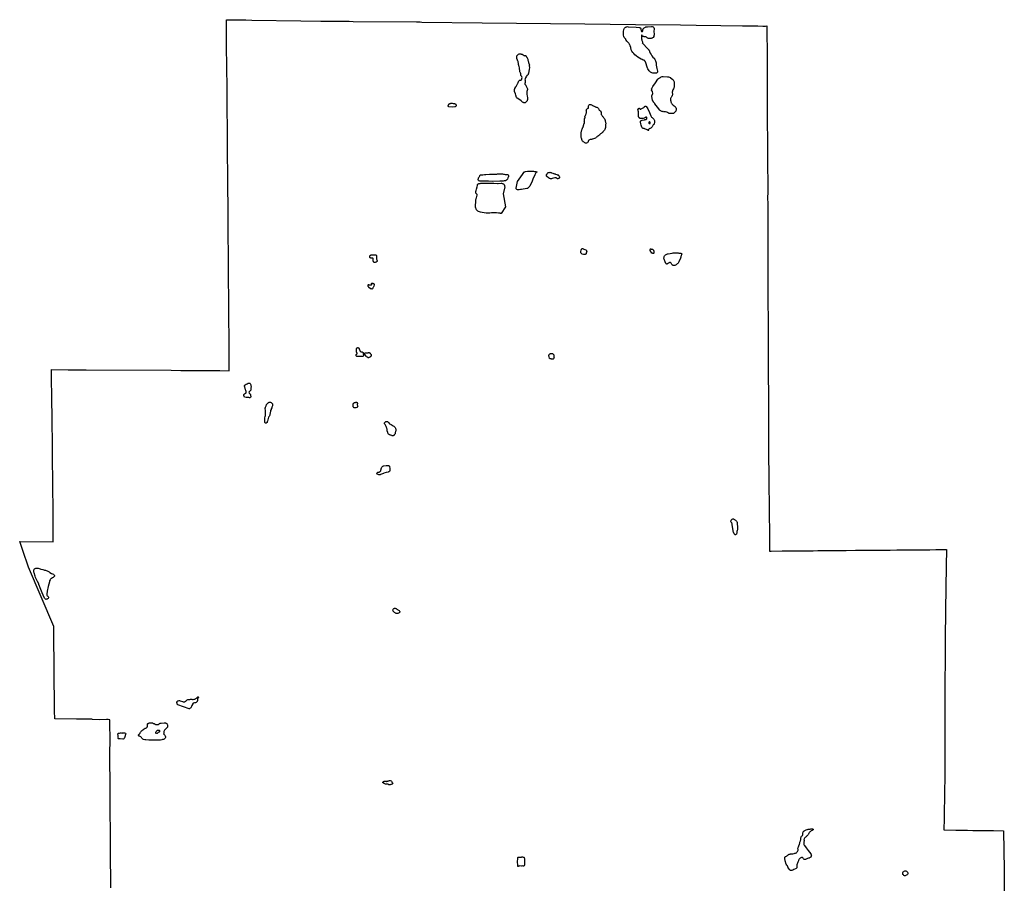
# Model space of a CAD drawing. Header units: feet. Extents: x 2234729 to 2255890, y 588345 to 614924.
# Tile 88 of 88: x 2234729 to 2249678, y 601808 to 614924. Entities that reach past the tile are written whole.
import ezdxf

# ---------------------------------------------------------------- set-up
doc = ezdxf.new("R2010")
doc.units = ezdxf.units.FT
doc.header["$MEASUREMENT"] = 0
doc.layers.add('MacedoniaMunicipalBoundar', color=7, linetype='Continuous')
doc.layers.add('Waterbodies', color=7, linetype='Continuous')

msp = doc.modelspace()

# ---------------------------------------------------------------- linework, layer by layer
at = {"layer": 'MacedoniaMunicipalBoundar'}
msp.add_lwpolyline([(2236114, 601739), (2236107, 602312), (2236102, 603173), (2236101, 603252), (2236101, 603342), (2236099, 603665), (2236098, 603809), (2236100, 603957), (2236100, 604048), (2236098, 604180), (2236097, 604268), (2236097, 604284), (2236097, 604293), (2236072, 604294), (2236059, 604294), (2236046, 604294), (2235936, 604293), (2235830, 604295), (2235828, 604301), (2235779, 604301), (2235694, 604302), (2235658, 604302), (2235613, 604302), (2235592, 604302), (2235260, 604305), (2235259, 604430), (2235252, 605060), (2235251, 605153), (2235251, 605153), (2235250, 605211), (2235250, 605244), (2235250, 605273), (2235250, 605277), (2235249, 605375), (2235248, 605412), (2235245, 605708), (2235053, 606160), (2234862, 606608), (2234775, 606865), (2234729, 606997), (2235238, 606996), (2235235, 607447), (2235228, 608293), (2235228, 608320), (2235226, 608498), (2235225, 608596), (2235223, 608716), (2235223, 608736), (2235221, 608902), (2235221, 608959), (2235219, 609085), (2235217, 609185), (2235215, 609285), (2235213, 609385), (2235211, 609485), (2235209, 609602), (2235210, 609613), (2235463, 609609), (2235737, 609609), (2237027, 609600), (2237177, 609599), (2237248, 609598), (2237500, 609597), (2237664, 609595), (2237765, 609594), (2237911, 609592), (2237911, 609630), (2237910, 609760), (2237909, 609899), (2237908, 610028), (2237908, 610089), (2237907, 610149), (2237907, 610207), (2237906, 610272), (2237906, 610331), (2237905, 610391), (2237905, 610451), (2237904, 610510), (2237904, 610569), (2237903, 610629), (2237903, 610687), (2237902, 610747), (2237902, 610807), (2237901, 610866), (2237901, 610927), (2237901, 610987), (2237900, 611047), (2237900, 611105), (2237899, 611181), (2237899, 611232), (2237898, 611296), (2237898, 611356), (2237897, 611414), (2237897, 611474), (2237896, 611535), (2237896, 611593), (2237895, 611653), (2237895, 611714), (2237894, 611773), (2237894, 611832), (2237894, 611891), (2237893, 611950), (2237893, 612003), (2237893, 612009), (2237892, 612067), (2237892, 612139), (2237890, 612326), (2237889, 612443), (2237888, 612658), (2237886, 612801), (2237885, 612941), (2237885, 613015), (2237885, 613042), (2237884, 613166), (2237880, 613674), (2237878, 613839), (2237877, 614003), (2237876, 614091), (2237871, 614640), (2237871, 614688), (2237870, 614924), (2237929, 614923), (2238161, 614920), (2238254, 614919), (2238999, 614906), (2239299, 614903), (2239623, 614900), (2239730, 614900), (2239790, 614899), (2240753, 614890), (2240776, 614890), (2240810, 614890), (2240835, 614889), (2241753, 614879), (2243308, 614861), (2244077, 614852), (2244762, 614844), (2244999, 614841), (2245376, 614837), (2245704, 614832), (2245938, 614829), (2246012, 614828), (2246053, 614828), (2246074, 614829), (2246074, 614829), (2246074, 614801), (2246075, 614693), (2246075, 614651), (2246076, 614509), (2246076, 614394), (2246076, 614358), (2246077, 614298), (2246078, 613962), (2246078, 613777), (2246078, 613639), (2246079, 613528), (2246079, 613419), (2246080, 613277), (2246081, 613186), (2246082, 613033), (2246083, 612938), (2246084, 612839), (2246084, 612780), (2246084, 612748), (2246085, 612645), (2246085, 612592), (2246086, 612561), (2246086, 612529), (2246086, 612465), (2246086, 612366), (2246086, 612305), (2246085, 612220), (2246086, 612127), (2246086, 612006), (2246086, 611939), (2246087, 611843), (2246087, 611744), (2246088, 611618), (2246088, 611538), (2246087, 611437), (2246088, 611246), (2246088, 611146), (2246088, 611097), (2246088, 611069), (2246088, 611033), (2246089, 610940), (2246089, 610921), (2246089, 610871), (2246089, 610862), (2246089, 610837), (2246089, 610749), (2246089, 610747), (2246089, 610736), (2246090, 610680), (2246090, 610638), (2246090, 610614), (2246090, 610588), (2246090, 610570), (2246092, 610436), (2246092, 610340), (2246093, 610225), (2246094, 609987), (2246093, 609864), (2246094, 609764), (2246094, 609665), (2246095, 609531), (2246096, 609223), (2246097, 609123), (2246099, 608635), (2246100, 608312), (2246103, 608003), (2246104, 607916), (2246114, 607065), (2246115, 606887), (2246115, 606855), (2246139, 606855), (2246305, 606856), (2246376, 606857), (2246395, 606857), (2246476, 606858), (2246485, 606858), (2246576, 606859), (2246665, 606859), (2246676, 606859), (2246755, 606860), (2246776, 606860), (2246845, 606861), (2246876, 606861), (2246946, 606862), (2246976, 606862), (2247056, 606863), (2247076, 606863), (2247176, 606864), (2247276, 606864), (2247421, 606866), (2247546, 606867), (2247646, 606867), (2247746, 606868), (2247846, 606869), (2247946, 606870), (2248046, 606871), (2248049, 606871), (2248146, 606872), (2248162, 606872), (2248246, 606872), (2248257, 606873), (2248346, 606873), (2248352, 606873), (2248446, 606874), (2248447, 606874), (2248542, 606875), (2248546, 606875), (2248637, 606876), (2248769, 606877), (2248800, 606876), (2248796, 606629), (2248785, 605955), (2248784, 605903), (2248783, 605793), (2248783, 605792), (2248781, 605683), (2248780, 605583), (2248779, 605580), (2248779, 605483), (2248779, 605446), (2248779, 605383), (2248779, 605347), (2248778, 605283), (2248778, 605186), (2248778, 605183), (2248778, 605083), (2248777, 604980), (2248777, 604880), (2248777, 604785), (2248776, 604682), (2248776, 604578), (2248775, 604473), (2248775, 604350), (2248774, 604125), (2248773, 603941), (2248773, 603938), (2248773, 603913), (2248773, 603888), (2248773, 603798), (2248773, 603726), (2248773, 603699), (2248773, 603663), (2248777, 603516), (2248777, 603498), (2248776, 603458), (2248774, 603351), (2248772, 603267), (2248771, 603182), (2248770, 603154), (2248769, 603082), (2248768, 603034), (2248767, 602976), (2248765, 602902), (2248763, 602794), (2248760, 602620), (2248940, 602617), (2249039, 602616), (2249119, 602614), (2249199, 602613), (2249287, 602612), (2249394, 602610), (2249514, 602608), (2249668, 602606), (2249674, 602011), (2249678, 601506)], dxfattribs=at)
at = {"layer": 'Waterbodies'}
for points in [[(2243909, 614653), (2243902, 614671), (2243897, 614690), (2243894, 614709), (2243894, 614728), (2243896, 614747), (2243902, 614776), (2243906, 614785), (2243911, 614793), (2243917, 614800), (2243924, 614806), (2243931, 614811), (2243939, 614815), (2243948, 614817), (2243956, 614819), (2243965, 614818), (2244090, 614812), (2244135, 614807), (2244140, 614806), (2244144, 614805), (2244149, 614802), (2244153, 614799), (2244156, 614795), (2244159, 614791), (2244161, 614786), (2244162, 614782), (2244165, 614757), (2244165, 614755), (2244166, 614753), (2244167, 614751), (2244168, 614749), (2244169, 614747), (2244171, 614746), (2244173, 614745), (2244175, 614744), (2244177, 614744), (2244179, 614744), (2244182, 614744), (2244184, 614745), (2244185, 614746), (2244187, 614748), (2244188, 614749), (2244190, 614751), (2244190, 614753), (2244191, 614756), (2244192, 614773), (2244192, 614776), (2244193, 614780), (2244194, 614783), (2244196, 614786), (2244198, 614789), (2244201, 614791), (2244212, 614799), (2244229, 614810), (2244236, 614814), (2244243, 614816), (2244251, 614818), (2244259, 614818), (2244324, 614820), (2244330, 614819), (2244346, 614814), (2244351, 614812), (2244354, 614810), (2244355, 614807), (2244361, 614790), (2244362, 614785), (2244361, 614779), (2244361, 614775), (2244359, 614756), (2244358, 614746), (2244360, 614706), (2244360, 614695), (2244360, 614689), (2244359, 614683), (2244357, 614677), (2244355, 614671), (2244345, 614654), (2244339, 614649), (2244333, 614645), (2244326, 614642), (2244318, 614640), (2244290, 614638), (2244285, 614638), (2244280, 614638), (2244275, 614639), (2244270, 614640), (2244266, 614643), (2244256, 614651), (2244246, 614657), (2244234, 614662), (2244223, 614665), (2244210, 614666), (2244204, 614667), (2244198, 614668), (2244192, 614670), (2244186, 614674), (2244185, 614675), (2244183, 614676), (2244182, 614677), (2244181, 614678), (2244180, 614680), (2244180, 614681), (2244180, 614683), (2244180, 614685), (2244179, 614686), (2244179, 614686), (2244178, 614687), (2244178, 614688), (2244177, 614688), (2244176, 614689), (2244175, 614689), (2244174, 614689), (2244173, 614689), (2244173, 614689), (2244172, 614688), (2244171, 614688), (2244170, 614687), (2244170, 614686), (2244169, 614685), (2244169, 614685), (2244169, 614684), (2244169, 614683), (2244169, 614653), (2244171, 614632), (2244173, 614618), (2244176, 614606), (2244184, 614588), (2244186, 614582), (2244188, 614577), (2244182, 614572), (2244196, 614556), (2244254, 614492), (2244279, 614466), (2244283, 614461), (2244287, 614457), (2244290, 614451), (2244293, 614440), (2244302, 614417), (2244314, 614396), (2244327, 614376), (2244342, 614357), (2244360, 614340), (2244365, 614335), (2244369, 614330), (2244373, 614324), (2244387, 614285), (2244389, 614279), (2244390, 614276), (2244390, 614269), (2244392, 614255), (2244392, 614250), (2244392, 614243), (2244393, 614235), (2244398, 614210), (2244405, 614184), (2244413, 614144), (2244413, 614140), (2244413, 614135), (2244412, 614131), (2244411, 614127), (2244409, 614123), (2244406, 614120), (2244403, 614117), (2244399, 614114), (2244395, 614113), (2244391, 614112), (2244386, 614112), (2244357, 614111), (2244346, 614112), (2244341, 614114), (2244328, 614117), (2244317, 614121), (2244307, 614126), (2244299, 614132), (2244291, 614141), (2244285, 614150), (2244266, 614179), (2244260, 614190), (2244229, 614282), (2244222, 614295), (2244219, 614301), (2244214, 614304), (2244211, 614307), (2244208, 614309), (2244197, 614312), (2244178, 614319), (2244166, 614324), (2244140, 614339), (2244114, 614355), (2244090, 614373), (2244067, 614392), (2244051, 614409), (2244037, 614427), (2244025, 614447), (2244015, 614467), (2244012, 614477), (2244009, 614488), (2244009, 614498), (2244008, 614505), (2244007, 614508), (2244005, 614512), (2244002, 614516), (2244000, 614520), (2243999, 614526), (2243997, 614532), (2243995, 614537), (2243989, 614552), (2243983, 614560), (2243979, 614567), (2243972, 614574), (2243967, 614579), (2243962, 614584), (2243957, 614588), (2243953, 614593), (2243948, 614597), (2243938, 614613), (2243934, 614618), (2243930, 614626), (2243928, 614632), (2243923, 614637), (2243919, 614642), (2243916, 614645), (2243912, 614650), (2243909, 614653)], [(2242289, 613951), (2242293, 613959), (2242296, 613966), (2242298, 613974), (2242301, 613979), (2242304, 613985), (2242307, 613993), (2242311, 613999), (2242317, 614004), (2242322, 614006), (2242330, 614006), (2242337, 614007), (2242343, 614009), (2242347, 614013), (2242351, 614019), (2242354, 614025), (2242354, 614031), (2242356, 614045), (2242355, 614055), (2242353, 614061), (2242349, 614067), (2242344, 614073), (2242339, 614078), (2242336, 614085), (2242337, 614090), (2242338, 614097), (2242336, 614105), (2242333, 614110), (2242330, 614118), (2242326, 614124), (2242321, 614130), (2242320, 614140), (2242320, 614147), (2242321, 614152), (2242320, 614160), (2242318, 614166), (2242316, 614174), (2242315, 614182), (2242315, 614194), (2242310, 614213), (2242307, 614222), (2242307, 614230), (2242305, 614236), (2242303, 614241), (2242302, 614246), (2242302, 614251), (2242301, 614258), (2242301, 614266), (2242299, 614273), (2242296, 614278), (2242295, 614285), (2242295, 614289), (2242290, 614300), (2242286, 614306), (2242285, 614310), (2242285, 614313), (2242284, 614320), (2242282, 614325), (2242279, 614330), (2242277, 614336), (2242277, 614342), (2242277, 614349), (2242277, 614356), (2242277, 614362), (2242276, 614368), (2242276, 614373), (2242280, 614378), (2242285, 614383), (2242289, 614387), (2242294, 614391), (2242299, 614396), (2242304, 614400), (2242310, 614404), (2242318, 614407), (2242325, 614407), (2242333, 614406), (2242338, 614404), (2242343, 614401), (2242348, 614400), (2242357, 614399), (2242362, 614396), (2242367, 614393), (2242373, 614389), (2242378, 614386), (2242383, 614381), (2242388, 614378), (2242394, 614377), (2242401, 614379), (2242403, 614381), (2242406, 614382), (2242409, 614381), (2242412, 614379), (2242415, 614373), (2242417, 614368), (2242421, 614361), (2242428, 614354), (2242435, 614346), (2242440, 614336), (2242444, 614326), (2242446, 614315), (2242446, 614308), (2242447, 614300), (2242451, 614292), (2242453, 614284), (2242454, 614276), (2242456, 614268), (2242458, 614260), (2242462, 614254), (2242465, 614246), (2242467, 614238), (2242467, 614233), (2242465, 614228), (2242465, 614222), (2242465, 614216), (2242468, 614209), (2242469, 614200), (2242463, 614170), (2242455, 614112), (2242451, 614098), (2242447, 614090), (2242442, 614086), (2242437, 614082), (2242433, 614078), (2242428, 614075), (2242423, 614068), (2242406, 614040), (2242403, 614031), (2242401, 614022), (2242400, 614013), (2242401, 614004), (2242402, 613993), (2242401, 613969), (2242401, 613965), (2242398, 613959), (2242396, 613954), (2242398, 613947), (2242401, 613941), (2242406, 613934), (2242412, 613929), (2242416, 613923), (2242431, 613892), (2242434, 613886), (2242437, 613875), (2242439, 613866), (2242438, 613858), (2242435, 613853), (2242432, 613846), (2242428, 613839), (2242427, 613830), (2242427, 613822), (2242429, 613795), (2242432, 613761), (2242437, 613742), (2242437, 613730), (2242437, 613715), (2242437, 613708), (2242436, 613700), (2242434, 613693), (2242431, 613686), (2242426, 613680), (2242421, 613674), (2242415, 613670), (2242408, 613666), (2242401, 613664), (2242393, 613663), (2242385, 613663), (2242378, 613665), (2242371, 613668), (2242364, 613672), (2242360, 613675), (2242342, 613690), (2242320, 613705), (2242281, 613730), (2242277, 613734), (2242275, 613739), (2242272, 613745), (2242263, 613777), (2242255, 613799), (2242242, 613834), (2242240, 613842), (2242239, 613850), (2242240, 613859), (2242241, 613867), (2242245, 613874), (2242249, 613881), (2242261, 613904), (2242268, 613911), (2242278, 613929), (2242289, 613951)], [(2244357, 613667), (2244354, 613672), (2244353, 613676), (2244351, 613680), (2244348, 613683), (2244345, 613686), (2244341, 613689), (2244338, 613695), (2244337, 613700), (2244330, 613729), (2244328, 613764), (2244328, 613769), (2244328, 613773), (2244330, 613778), (2244333, 613781), (2244336, 613786), (2244339, 613791), (2244340, 613796), (2244342, 613801), (2244342, 613806), (2244338, 613829), (2244336, 613833), (2244333, 613837), (2244329, 613840), (2244325, 613843), (2244323, 613848), (2244323, 613854), (2244325, 613858), (2244325, 613863), (2244324, 613869), (2244323, 613874), (2244327, 613881), (2244343, 613909), (2244380, 613963), (2244419, 614019), (2244430, 614030), (2244442, 614040), (2244456, 614048), (2244470, 614054), (2244486, 614059), (2244501, 614061), (2244562, 614058), (2244578, 614056), (2244593, 614052), (2244608, 614046), (2244612, 614042), (2244645, 614017), (2244649, 614012), (2244657, 614003), (2244662, 613993), (2244665, 613982), (2244667, 613971), (2244667, 613960), (2244665, 613945), (2244665, 613931), (2244666, 613916), (2244665, 613901), (2244662, 613887), (2244657, 613874), (2244647, 613857), (2244642, 613847), (2244638, 613837), (2244637, 613826), (2244637, 613815), (2244639, 613805), (2244639, 613793), (2244638, 613782), (2244635, 613771), (2244629, 613760), (2244623, 613751), (2244618, 613743), (2244614, 613735), (2244611, 613726), (2244610, 613716), (2244610, 613707), (2244612, 613698), (2244614, 613691), (2244617, 613675), (2244619, 613669), (2244622, 613661), (2244626, 613655), (2244630, 613648), (2244632, 613645), (2244636, 613641), (2244642, 613634), (2244650, 613626), (2244680, 613604), (2244686, 613596), (2244690, 613588), (2244694, 613579), (2244696, 613570), (2244696, 613560), (2244695, 613551), (2244693, 613542), (2244689, 613533), (2244679, 613524), (2244663, 613507), (2244654, 613502), (2244644, 613499), (2244634, 613497), (2244623, 613497), (2244613, 613499), (2244607, 613502), (2244602, 613502), (2244596, 613501), (2244592, 613502), (2244587, 613503), (2244582, 613505), (2244570, 613513), (2244565, 613516), (2244555, 613520), (2244532, 613524), (2244527, 613525), (2244521, 613524), (2244516, 613524), (2244512, 613526), (2244508, 613528), (2244498, 613527), (2244489, 613528), (2244479, 613530), (2244470, 613534), (2244462, 613539), (2244455, 613545), (2244448, 613552), (2244412, 613597), (2244394, 613622), (2244373, 613647), (2244370, 613652), (2244365, 613657), (2244357, 613667)], [(2241240, 613632), (2241242, 613637), (2241246, 613642), (2241248, 613644), (2241252, 613647), (2241257, 613649), (2241262, 613651), (2241266, 613651), (2241271, 613653), (2241275, 613654), (2241280, 613654), (2241297, 613654), (2241312, 613651), (2241331, 613649), (2241338, 613648), (2241344, 613645), (2241348, 613641), (2241351, 613637), (2241354, 613632), (2241355, 613627), (2241354, 613622), (2241354, 613616), (2241353, 613612), (2241351, 613608), (2241347, 613604), (2241343, 613601), (2241333, 613599), (2241305, 613598), (2241245, 613602), (2241241, 613603), (2241237, 613606), (2241235, 613611), (2241235, 613617), (2241235, 613622), (2241237, 613626), (2241240, 613632)], [(2243262, 613249), (2243264, 613254), (2243268, 613260), (2243271, 613267), (2243273, 613274), (2243275, 613282), (2243278, 613286), (2243282, 613292), (2243286, 613298), (2243290, 613313), (2243290, 613320), (2243292, 613327), (2243295, 613337), (2243295, 613343), (2243297, 613349), (2243302, 613353), (2243305, 613361), (2243304, 613367), (2243301, 613372), (2243302, 613383), (2243304, 613388), (2243305, 613402), (2243305, 613409), (2243305, 613417), (2243306, 613424), (2243309, 613428), (2243314, 613434), (2243314, 613440), (2243311, 613445), (2243309, 613452), (2243312, 613459), (2243317, 613467), (2243320, 613473), (2243322, 613478), (2243324, 613484), (2243329, 613492), (2243331, 613497), (2243333, 613512), (2243334, 613524), (2243333, 613530), (2243332, 613538), (2243333, 613543), (2243334, 613551), (2243337, 613558), (2243342, 613565), (2243347, 613571), (2243352, 613576), (2243356, 613578), (2243363, 613583), (2243364, 613588), (2243364, 613596), (2243364, 613603), (2243366, 613611), (2243367, 613617), (2243370, 613624), (2243376, 613631), (2243382, 613637), (2243385, 613637), (2243391, 613637), (2243398, 613635), (2243412, 613629), (2243419, 613624), (2243425, 613620), (2243434, 613615), (2243442, 613614), (2243451, 613611), (2243471, 613600), (2243477, 613597), (2243484, 613595), (2243491, 613594), (2243500, 613592), (2243505, 613587), (2243511, 613579), (2243515, 613573), (2243520, 613566), (2243524, 613558), (2243529, 613550), (2243536, 613543), (2243544, 613538), (2243550, 613533), (2243553, 613527), (2243556, 613520), (2243556, 613502), (2243557, 613495), (2243559, 613486), (2243562, 613478), (2243567, 613472), (2243572, 613464), (2243580, 613456), (2243586, 613448), (2243592, 613441), (2243598, 613433), (2243604, 613425), (2243610, 613417), (2243612, 613411), (2243613, 613405), (2243616, 613396), (2243620, 613384), (2243623, 613372), (2243624, 613365), (2243626, 613354), (2243626, 613345), (2243624, 613335), (2243622, 613321), (2243621, 613310), (2243621, 613300), (2243622, 613288), (2243619, 613272), (2243614, 613256), (2243608, 613248), (2243602, 613241), (2243589, 613224), (2243583, 613217), (2243575, 613211), (2243570, 613207), (2243562, 613201), (2243555, 613198), (2243545, 613193), (2243541, 613187), (2243537, 613181), (2243532, 613173), (2243528, 613168), (2243524, 613163), (2243520, 613160), (2243513, 613158), (2243505, 613153), (2243499, 613148), (2243492, 613143), (2243487, 613137), (2243483, 613134), (2243470, 613127), (2243439, 613114), (2243428, 613111), (2243420, 613108), (2243412, 613105), (2243400, 613103), (2243388, 613103), (2243379, 613099), (2243371, 613096), (2243367, 613091), (2243363, 613085), (2243360, 613078), (2243359, 613075), (2243359, 613069), (2243356, 613062), (2243351, 613056), (2243344, 613052), (2243336, 613049), (2243330, 613048), (2243317, 613048), (2243310, 613053), (2243302, 613057), (2243295, 613062), (2243289, 613066), (2243284, 613072), (2243276, 613079), (2243271, 613088), (2243267, 613093), (2243265, 613101), (2243263, 613107), (2243262, 613114), (2243261, 613119), (2243258, 613127), (2243256, 613134), (2243254, 613152), (2243252, 613188), (2243252, 613195), (2243253, 613206), (2243262, 613249)], [(2244264, 613570), (2244292, 613514), (2244313, 613463), (2244317, 613454), (2244323, 613446), (2244330, 613439), (2244338, 613433), (2244347, 613424), (2244355, 613414), (2244361, 613403), (2244365, 613391), (2244367, 613378), (2244367, 613365), (2244365, 613357), (2244364, 613347), (2244360, 613340), (2244355, 613334), (2244349, 613325), (2244330, 613298), (2244315, 613282), (2244309, 613277), (2244302, 613273), (2244294, 613271), (2244287, 613269), (2244284, 613266), (2244280, 613260), (2244278, 613255), (2244278, 613250), (2244279, 613244), (2244276, 613240), (2244272, 613243), (2244267, 613247), (2244262, 613252), (2244255, 613254), (2244245, 613256), (2244230, 613260), (2244224, 613262), (2244219, 613266), (2244210, 613271), (2244200, 613273), (2244195, 613274), (2244190, 613275), (2244184, 613277), (2244180, 613283), (2244175, 613290), (2244163, 613323), (2244158, 613343), (2244155, 613366), (2244154, 613370), (2244154, 613373), (2244154, 613377), (2244155, 613380), (2244157, 613383), (2244159, 613386), (2244162, 613389), (2244165, 613391), (2244168, 613392), (2244172, 613393), (2244182, 613396), (2244216, 613405), (2244221, 613407), (2244226, 613407), (2244230, 613407), (2244235, 613407), (2244240, 613408), (2244243, 613409), (2244245, 613412), (2244249, 613418), (2244251, 613423), (2244251, 613432), (2244250, 613437), (2244248, 613442), (2244244, 613444), (2244240, 613445), (2244236, 613444), (2244227, 613440), (2244223, 613436), (2244218, 613434), (2244209, 613428), (2244195, 613425), (2244178, 613422), (2244169, 613423), (2244158, 613424), (2244152, 613426), (2244145, 613428), (2244141, 613430), (2244135, 613436), (2244132, 613440), (2244128, 613444), (2244125, 613449), (2244123, 613456), (2244123, 613462), (2244122, 613470), (2244123, 613475), (2244124, 613480), (2244124, 613484), (2244124, 613488), (2244123, 613492), (2244122, 613498), (2244122, 613504), (2244122, 613511), (2244122, 613516), (2244122, 613521), (2244123, 613526), (2244123, 613532), (2244121, 613537), (2244120, 613539), (2244119, 613544), (2244118, 613548), (2244116, 613553), (2244116, 613561), (2244117, 613566), (2244120, 613570), (2244123, 613574), (2244127, 613576), (2244131, 613578), (2244135, 613578), (2244139, 613577), (2244142, 613575), (2244145, 613572), (2244147, 613569), (2244151, 613565), (2244155, 613564), (2244158, 613566), (2244166, 613570), (2244187, 613580), (2244196, 613584), (2244204, 613590), (2244211, 613598), (2244213, 613601), (2244214, 613604), (2244216, 613606), (2244219, 613608), (2244222, 613610), (2244225, 613611), (2244228, 613612), (2244231, 613612), (2244234, 613611), (2244237, 613610), (2244240, 613609), (2244243, 613607), (2244245, 613604), (2244247, 613602), (2244264, 613570)], [(2244301, 613351), (2244303, 613354), (2244303, 613357), (2244303, 613361), (2244302, 613364), (2244299, 613368), (2244297, 613370), (2244295, 613371), (2244290, 613372), (2244289, 613371), (2244285, 613369), (2244283, 613366), (2244281, 613363), (2244281, 613359), (2244281, 613356), (2244283, 613352), (2244285, 613350), (2244288, 613349), (2244291, 613349), (2244294, 613348), (2244296, 613348), (2244299, 613349), (2244301, 613351)], [(2241760, 612570), (2241787, 612571), (2241806, 612574), (2241863, 612577), (2241898, 612579), (2241909, 612579), (2241915, 612579), (2241921, 612579), (2241931, 612577), (2241938, 612578), (2241951, 612578), (2241965, 612578), (2241975, 612578), (2241985, 612582), (2241992, 612583), (2242003, 612582), (2242017, 612581), (2242026, 612582), (2242036, 612583), (2242045, 612581), (2242058, 612582), (2242072, 612579), (2242082, 612576), (2242098, 612574), (2242129, 612572), (2242140, 612572), (2242146, 612566), (2242149, 612559), (2242150, 612552), (2242149, 612542), (2242147, 612530), (2242142, 612521), (2242134, 612503), (2242119, 612489), (2242106, 612479), (2242098, 612475), (2242092, 612475), (2242086, 612476), (2242069, 612473), (2242046, 612472), (2242034, 612472), (2242017, 612472), (2241904, 612469), (2241847, 612471), (2241793, 612470), (2241732, 612472), (2241717, 612473), (2241706, 612475), (2241701, 612479), (2241696, 612483), (2241691, 612491), (2241691, 612499), (2241694, 612511), (2241696, 612522), (2241699, 612529), (2241705, 612537), (2241710, 612543), (2241714, 612553), (2241715, 612559), (2241720, 612564), (2241725, 612567), (2241760, 612570)], [(2242338, 612538), (2242361, 612573), (2242381, 612604), (2242384, 612609), (2242390, 612613), (2242397, 612616), (2242408, 612618), (2242441, 612622), (2242475, 612623), (2242516, 612624), (2242530, 612623), (2242547, 612621), (2242566, 612618), (2242578, 612614), (2242583, 612610), (2242578, 612607), (2242571, 612604), (2242564, 612596), (2242561, 612589), (2242552, 612570), (2242522, 612501), (2242503, 612459), (2242486, 612420), (2242476, 612398), (2242456, 612375), (2242451, 612370), (2242443, 612364), (2242438, 612362), (2242429, 612361), (2242348, 612346), (2242333, 612343), (2242313, 612339), (2242304, 612339), (2242286, 612341), (2242279, 612345), (2242273, 612350), (2242269, 612353), (2242265, 612358), (2242265, 612364), (2242288, 612468), (2242338, 612538)], [(2242744, 612594), (2242748, 612596), (2242755, 612601), (2242763, 612604), (2242771, 612606), (2242779, 612607), (2242788, 612606), (2242796, 612603), (2242802, 612600), (2242825, 612592), (2242834, 612589), (2242840, 612586), (2242847, 612584), (2242858, 612582), (2242865, 612579), (2242884, 612571), (2242891, 612569), (2242903, 612566), (2242907, 612563), (2242912, 612559), (2242916, 612554), (2242920, 612547), (2242924, 612539), (2242924, 612533), (2242924, 612528), (2242924, 612523), (2242922, 612519), (2242918, 612515), (2242913, 612512), (2242909, 612511), (2242903, 612510), (2242899, 612508), (2242895, 612508), (2242890, 612510), (2242880, 612518), (2242877, 612520), (2242873, 612522), (2242870, 612523), (2242866, 612524), (2242862, 612524), (2242858, 612524), (2242855, 612523), (2242812, 612510), (2242804, 612508), (2242796, 612508), (2242787, 612508), (2242779, 612511), (2242771, 612514), (2242760, 612522), (2242733, 612543), (2242730, 612547), (2242728, 612550), (2242727, 612554), (2242726, 612559), (2242726, 612563), (2242726, 612567), (2242728, 612572), (2242730, 612575), (2242738, 612587), (2242744, 612594)], [(2241679, 612404), (2241681, 612414), (2241682, 612421), (2241684, 612425), (2241688, 612430), (2241695, 612432), (2241702, 612434), (2241712, 612437), (2241721, 612438), (2241728, 612439), (2241738, 612441), (2241750, 612441), (2241788, 612439), (2241845, 612440), (2241899, 612440), (2241911, 612441), (2241930, 612440), (2241981, 612438), (2241995, 612438), (2242037, 612439), (2242046, 612439), (2242055, 612437), (2242063, 612434), (2242071, 612430), (2242077, 612425), (2242083, 612418), (2242088, 612410), (2242091, 612402), (2242092, 612394), (2242093, 612385), (2242067, 612278), (2242104, 612080), (2242040, 611979), (2242034, 611979), (2242031, 611983), (2242025, 611987), (2242018, 611987), (2241996, 611988), (2241970, 611990), (2241944, 611991), (2241919, 611991), (2241893, 611990), (2241867, 611986), (2241838, 611985), (2241809, 611986), (2241780, 611989), (2241751, 611994), (2241723, 612000), (2241709, 612004), (2241697, 612010), (2241685, 612018), (2241675, 612027), (2241666, 612038), (2241659, 612050), (2241654, 612062), (2241651, 612076), (2241650, 612117), (2241652, 612144), (2241653, 612168), (2241655, 612184), (2241661, 612208), (2241666, 612221), (2241675, 612257), (2241677, 612263), (2241675, 612268), (2241669, 612274), (2241664, 612280), (2241660, 612286), (2241656, 612291), (2241656, 612306), (2241656, 612314), (2241659, 612331), (2241662, 612348), (2241675, 612386), (2241679, 612404)], [(2243264, 611450), (2243266, 611450), (2243267, 611451), (2243270, 611451), (2243275, 611450), (2243279, 611447), (2243286, 611444), (2243294, 611440), (2243325, 611427), (2243329, 611424), (2243334, 611420), (2243337, 611415), (2243340, 611411), (2243339, 611406), (2243337, 611401), (2243334, 611396), (2243331, 611379), (2243328, 611370), (2243325, 611364), (2243321, 611361), (2243316, 611359), (2243312, 611357), (2243306, 611356), (2243302, 611356), (2243294, 611356), (2243290, 611356), (2243270, 611363), (2243258, 611375), (2243255, 611378), (2243252, 611382), (2243251, 611386), (2243249, 611392), (2243248, 611396), (2243248, 611401), (2243249, 611406), (2243255, 611426), (2243264, 611450)], [(2240108, 611354), (2240115, 611354), (2240121, 611354), (2240125, 611354), (2240133, 611354), (2240137, 611352), (2240140, 611349), (2240143, 611345), (2240146, 611342), (2240146, 611338), (2240146, 611320), (2240144, 611314), (2240144, 611307), (2240144, 611301), (2240146, 611296), (2240148, 611290), (2240153, 611269), (2240154, 611265), (2240154, 611258), (2240154, 611254), (2240150, 611250), (2240147, 611247), (2240144, 611245), (2240140, 611242), (2240136, 611240), (2240128, 611238), (2240121, 611237), (2240115, 611238), (2240112, 611239), (2240108, 611241), (2240105, 611244), (2240101, 611248), (2240099, 611253), (2240097, 611257), (2240094, 611265), (2240095, 611281), (2240095, 611284), (2240095, 611288), (2240095, 611293), (2240093, 611296), (2240090, 611300), (2240087, 611303), (2240084, 611304), (2240076, 611305), (2240067, 611304), (2240057, 611305), (2240053, 611306), (2240050, 611308), (2240048, 611311), (2240045, 611315), (2240045, 611319), (2240045, 611328), (2240045, 611335), (2240047, 611339), (2240049, 611343), (2240053, 611346), (2240056, 611348), (2240060, 611350), (2240065, 611351), (2240108, 611354)], [(2244307, 611443), (2244311, 611442), (2244314, 611442), (2244317, 611441), (2244319, 611441), (2244323, 611439), (2244327, 611439), (2244331, 611438), (2244336, 611438), (2244339, 611437), (2244344, 611434), (2244348, 611430), (2244351, 611426), (2244354, 611421), (2244356, 611416), (2244356, 611411), (2244355, 611406), (2244355, 611397), (2244357, 611385), (2244356, 611379), (2244354, 611375), (2244350, 611372), (2244346, 611371), (2244341, 611374), (2244337, 611376), (2244333, 611377), (2244329, 611380), (2244303, 611419), (2244300, 611424), (2244299, 611428), (2244298, 611432), (2244298, 611435), (2244300, 611438), (2244304, 611442), (2244307, 611443)], [(2244633, 611380), (2244649, 611381), (2244678, 611382), (2244703, 611381), (2244711, 611382), (2244724, 611382), (2244737, 611380), (2244754, 611378), (2244767, 611376), (2244769, 611376), (2244771, 611376), (2244773, 611375), (2244775, 611374), (2244776, 611373), (2244778, 611371), (2244779, 611369), (2244780, 611368), (2244780, 611366), (2244780, 611364), (2244780, 611362), (2244779, 611360), (2244771, 611339), (2244769, 611333), (2244768, 611325), (2244768, 611317), (2244764, 611302), (2244738, 611246), (2244727, 611226), (2244721, 611221), (2244711, 611215), (2244698, 611203), (2244676, 611193), (2244670, 611191), (2244664, 611190), (2244658, 611190), (2244652, 611191), (2244646, 611194), (2244641, 611197), (2244636, 611201), (2244632, 611205), (2244619, 611227), (2244617, 611230), (2244615, 611232), (2244612, 611234), (2244609, 611236), (2244606, 611237), (2244603, 611237), (2244599, 611237), (2244596, 611237), (2244593, 611235), (2244590, 611234), (2244580, 611227), (2244565, 611217), (2244562, 611216), (2244559, 611214), (2244556, 611213), (2244553, 611213), (2244550, 611213), (2244548, 611214), (2244545, 611215), (2244542, 611217), (2244540, 611219), (2244538, 611221), (2244537, 611224), (2244527, 611245), (2244512, 611288), (2244510, 611298), (2244510, 611309), (2244512, 611319), (2244515, 611329), (2244520, 611339), (2244527, 611347), (2244535, 611354), (2244544, 611359), (2244553, 611363), (2244563, 611366), (2244576, 611370), (2244633, 611380)], [(2240058, 610898), (2240062, 610898), (2240065, 610898), (2240069, 610899), (2240071, 610899), (2240073, 610904), (2240074, 610907), (2240073, 610910), (2240072, 610915), (2240072, 610919), (2240075, 610922), (2240079, 610925), (2240084, 610924), (2240089, 610923), (2240094, 610921), (2240098, 610918), (2240105, 610915), (2240109, 610912), (2240112, 610909), (2240113, 610903), (2240112, 610898), (2240106, 610879), (2240094, 610855), (2240091, 610850), (2240090, 610845), (2240087, 610839), (2240083, 610835), (2240077, 610833), (2240072, 610835), (2240062, 610837), (2240057, 610839), (2240049, 610843), (2240032, 610857), (2240028, 610861), (2240025, 610865), (2240022, 610870), (2240021, 610873), (2240021, 610877), (2240022, 610882), (2240020, 610891), (2240020, 610895), (2240022, 610899), (2240026, 610902), (2240029, 610902), (2240032, 610900), (2240040, 610898), (2240058, 610898)], [(2239841, 609917), (2239842, 609925), (2239842, 609928), (2239844, 609932), (2239845, 609935), (2239847, 609937), (2239850, 609940), (2239853, 609942), (2239856, 609943), (2239860, 609944), (2239863, 609944), (2239867, 609943), (2239870, 609942), (2239873, 609941), (2239876, 609939), (2239879, 609936), (2239881, 609933), (2239882, 609930), (2239883, 609927), (2239891, 609902), (2239892, 609898), (2239894, 609893), (2239897, 609889), (2239901, 609886), (2239905, 609883), (2239910, 609881), (2239915, 609880), (2239920, 609879), (2239926, 609878), (2239933, 609877), (2239939, 609875), (2239941, 609872), (2239943, 609868), (2239944, 609862), (2239944, 609849), (2239947, 609823), (2239949, 609819), (2239946, 609811), (2239909, 609808), (2239866, 609808), (2239856, 609807), (2239853, 609808), (2239849, 609809), (2239846, 609811), (2239843, 609814), (2239841, 609816), (2239839, 609820), (2239838, 609823), (2239837, 609827), (2239837, 609831), (2239838, 609834), (2239839, 609838), (2239841, 609841), (2239844, 609844), (2239846, 609846), (2239848, 609848), (2239850, 609850), (2239851, 609852), (2239851, 609854), (2239852, 609857), (2239852, 609859), (2239851, 609861), (2239851, 609864), (2239849, 609866), (2239848, 609867), (2239846, 609869), (2239844, 609873), (2239842, 609877), (2239842, 609881), (2239841, 609917)], [(2239976, 609863), (2239980, 609865), (2239984, 609867), (2239986, 609867), (2239989, 609864), (2239994, 609863), (2239999, 609864), (2240004, 609865), (2240007, 609864), (2240010, 609864), (2240017, 609864), (2240019, 609866), (2240023, 609868), (2240028, 609870), (2240034, 609868), (2240038, 609866), (2240043, 609864), (2240048, 609861), (2240052, 609857), (2240061, 609845), (2240063, 609840), (2240064, 609835), (2240065, 609829), (2240064, 609824), (2240063, 609819), (2240061, 609814), (2240058, 609810), (2240054, 609806), (2240052, 609803), (2240047, 609801), (2240035, 609795), (2240032, 609792), (2240027, 609790), (2240021, 609791), (2240017, 609794), (2240011, 609797), (2240006, 609799), (2240001, 609802), (2239996, 609806), (2239989, 609816), (2239973, 609836), (2239969, 609841), (2239966, 609847), (2239965, 609852), (2239965, 609855), (2239968, 609859), (2239971, 609861), (2239976, 609863)], [(2242783, 609852), (2242790, 609854), (2242796, 609855), (2242802, 609856), (2242806, 609855), (2242811, 609854), (2242817, 609853), (2242823, 609851), (2242828, 609847), (2242832, 609843), (2242835, 609838), (2242837, 609830), (2242837, 609812), (2242839, 609802), (2242841, 609795), (2242842, 609788), (2242841, 609781), (2242838, 609777), (2242834, 609773), (2242830, 609771), (2242823, 609771), (2242813, 609771), (2242801, 609771), (2242796, 609772), (2242791, 609772), (2242783, 609773), (2242779, 609777), (2242775, 609780), (2242772, 609784), (2242767, 609803), (2242764, 609813), (2242764, 609819), (2242765, 609828), (2242767, 609834), (2242770, 609841), (2242774, 609845), (2242779, 609850), (2242783, 609852)], [(2238146, 609348), (2238144, 609352), (2238143, 609356), (2238142, 609363), (2238143, 609367), (2238145, 609371), (2238149, 609374), (2238153, 609377), (2238158, 609381), (2238163, 609384), (2238168, 609387), (2238174, 609390), (2238182, 609393), (2238188, 609396), (2238194, 609399), (2238198, 609403), (2238203, 609405), (2238208, 609406), (2238215, 609406), (2238218, 609406), (2238222, 609404), (2238226, 609401), (2238230, 609397), (2238235, 609390), (2238238, 609380), (2238239, 609376), (2238240, 609368), (2238241, 609343), (2238239, 609334), (2238239, 609325), (2238240, 609319), (2238240, 609312), (2238239, 609306), (2238236, 609299), (2238228, 609287), (2238224, 609282), (2238220, 609278), (2238214, 609274), (2238210, 609268), (2238209, 609265), (2238211, 609256), (2238214, 609250), (2238217, 609248), (2238221, 609245), (2238225, 609241), (2238228, 609237), (2238231, 609233), (2238235, 609215), (2238236, 609205), (2238236, 609198), (2238234, 609191), (2238231, 609188), (2238227, 609186), (2238221, 609183), (2238216, 609183), (2238207, 609184), (2238192, 609185), (2238165, 609187), (2238148, 609189), (2238143, 609192), (2238139, 609200), (2238137, 609205), (2238134, 609214), (2238133, 609219), (2238132, 609224), (2238133, 609229), (2238134, 609233), (2238137, 609237), (2238141, 609241), (2238145, 609244), (2238150, 609247), (2238157, 609250), (2238162, 609253), (2238165, 609257), (2238167, 609260), (2238167, 609272), (2238166, 609279), (2238165, 609283), (2238162, 609288), (2238160, 609292), (2238155, 609302), (2238146, 609348)], [(2238459, 608987), (2238458, 608998), (2238459, 609007), (2238458, 609012), (2238457, 609019), (2238458, 609024), (2238461, 609038), (2238465, 609049), (2238469, 609058), (2238472, 609064), (2238475, 609073), (2238478, 609079), (2238483, 609085), (2238487, 609089), (2238492, 609095), (2238496, 609102), (2238501, 609107), (2238505, 609111), (2238511, 609113), (2238517, 609115), (2238524, 609117), (2238529, 609117), (2238537, 609115), (2238545, 609111), (2238553, 609107), (2238561, 609095), (2238565, 609089), (2238567, 609083), (2238567, 609077), (2238567, 609069), (2238565, 609060), (2238562, 609049), (2238559, 609039), (2238555, 609028), (2238548, 609013), (2238545, 609003), (2238539, 608987), (2238530, 608943), (2238528, 608932), (2238525, 608919), (2238521, 608908), (2238515, 608898), (2238508, 608889), (2238491, 608829), (2238488, 608820), (2238484, 608809), (2238478, 608804), (2238471, 608799), (2238466, 608798), (2238461, 608798), (2238458, 608800), (2238453, 608806), (2238450, 608814), (2238449, 608819), (2238449, 608825), (2238450, 608830), (2238451, 608839), (2238451, 608848), (2238451, 608854), (2238450, 608862), (2238450, 608868), (2238452, 608874), (2238458, 608904), (2238460, 608910), (2238460, 608916), (2238461, 608926), (2238461, 608961), (2238459, 608987)], [(2239811, 609108), (2239814, 609108), (2239821, 609110), (2239826, 609112), (2239829, 609114), (2239837, 609115), (2239845, 609115), (2239849, 609113), (2239853, 609109), (2239855, 609105), (2239857, 609099), (2239857, 609090), (2239855, 609084), (2239855, 609077), (2239857, 609067), (2239860, 609060), (2239862, 609051), (2239859, 609044), (2239855, 609039), (2239851, 609035), (2239846, 609033), (2239834, 609030), (2239827, 609029), (2239815, 609029), (2239804, 609032), (2239800, 609035), (2239796, 609041), (2239793, 609047), (2239793, 609054), (2239792, 609067), (2239791, 609075), (2239792, 609082), (2239794, 609089), (2239796, 609094), (2239799, 609098), (2239805, 609104), (2239811, 609108)], [(2240321, 608812), (2240331, 608801), (2240346, 608789), (2240371, 608775), (2240399, 608758), (2240410, 608749), (2240424, 608736), (2240429, 608729), (2240433, 608723), (2240436, 608715), (2240438, 608707), (2240439, 608699), (2240438, 608692), (2240435, 608664), (2240432, 608657), (2240430, 608649), (2240428, 608642), (2240427, 608636), (2240424, 608629), (2240420, 608622), (2240416, 608617), (2240412, 608614), (2240408, 608610), (2240402, 608608), (2240397, 608606), (2240392, 608606), (2240386, 608606), (2240380, 608607), (2240358, 608616), (2240352, 608619), (2240342, 608620), (2240337, 608622), (2240329, 608628), (2240325, 608633), (2240321, 608640), (2240319, 608650), (2240317, 608658), (2240315, 608665), (2240312, 608670), (2240310, 608676), (2240309, 608683), (2240307, 608696), (2240306, 608704), (2240305, 608715), (2240303, 608723), (2240300, 608731), (2240296, 608736), (2240292, 608746), (2240289, 608753), (2240286, 608758), (2240283, 608764), (2240278, 608776), (2240272, 608783), (2240270, 608789), (2240270, 608796), (2240269, 608801), (2240271, 608806), (2240276, 608812), (2240282, 608817), (2240289, 608822), (2240294, 608823), (2240301, 608823), (2240308, 608821), (2240313, 608820), (2240318, 608819), (2240320, 608817), (2240321, 608812)], [(2240259, 608150), (2240295, 608155), (2240307, 608155), (2240315, 608155), (2240324, 608154), (2240327, 608154), (2240330, 608153), (2240333, 608152), (2240335, 608151), (2240337, 608149), (2240339, 608147), (2240341, 608144), (2240342, 608141), (2240343, 608139), (2240343, 608136), (2240348, 608113), (2240350, 608102), (2240350, 608095), (2240350, 608090), (2240349, 608085), (2240348, 608080), (2240347, 608075), (2240344, 608070), (2240341, 608065), (2240337, 608062), (2240333, 608059), (2240328, 608056), (2240323, 608055), (2240295, 608046), (2240257, 608035), (2240250, 608033), (2240235, 608029), (2240223, 608023), (2240207, 608015), (2240203, 608014), (2240198, 608013), (2240193, 608012), (2240188, 608013), (2240183, 608014), (2240159, 608023), (2240154, 608024), (2240151, 608028), (2240152, 608034), (2240154, 608039), (2240157, 608043), (2240162, 608048), (2240168, 608052), (2240179, 608054), (2240186, 608055), (2240192, 608057), (2240197, 608060), (2240202, 608063), (2240206, 608068), (2240210, 608072), (2240212, 608078), (2240214, 608084), (2240223, 608119), (2240227, 608126), (2240231, 608132), (2240236, 608138), (2240243, 608143), (2240250, 608147), (2240257, 608149), (2240259, 608150)], [(2245547, 607254), (2245545, 607265), (2245544, 607269), (2245542, 607276), (2245540, 607283), (2245536, 607288), (2245531, 607293), (2245528, 607298), (2245530, 607320), (2245533, 607326), (2245538, 607331), (2245543, 607336), (2245547, 607340), (2245554, 607343), (2245562, 607343), (2245568, 607342), (2245574, 607339), (2245581, 607334), (2245588, 607330), (2245595, 607324), (2245603, 607318), (2245607, 607313), (2245612, 607308), (2245617, 607300), (2245620, 607293), (2245623, 607287), (2245624, 607275), (2245624, 607265), (2245624, 607253), (2245625, 607241), (2245626, 607229), (2245628, 607213), (2245628, 607197), (2245627, 607179), (2245623, 607167), (2245620, 607161), (2245618, 607154), (2245618, 607142), (2245616, 607132), (2245616, 607124), (2245614, 607115), (2245610, 607109), (2245604, 607105), (2245598, 607102), (2245591, 607102), (2245586, 607106), (2245582, 607110), (2245579, 607116), (2245576, 607121), (2245572, 607129), (2245567, 607138), (2245547, 607254)], [(2234948, 606524), (2234945, 606536), (2234941, 606544), (2234941, 606555), (2234942, 606563), (2234944, 606571), (2234947, 606576), (2234955, 606583), (2234962, 606587), (2234972, 606592), (2234980, 606593), (2234989, 606594), (2234998, 606594), (2235010, 606593), (2235024, 606590), (2235038, 606585), (2235048, 606579), (2235078, 606572), (2235093, 606567), (2235107, 606565), (2235118, 606562), (2235133, 606559), (2235148, 606556), (2235167, 606546), (2235175, 606538), (2235188, 606530), (2235211, 606515), (2235229, 606510), (2235241, 606503), (2235249, 606496), (2235254, 606489), (2235257, 606481), (2235255, 606473), (2235249, 606464), (2235236, 606455), (2235225, 606448), (2235214, 606439), (2235203, 606435), (2235194, 606430), (2235189, 606419), (2235182, 606403), (2235180, 606388), (2235163, 606315), (2235147, 606247), (2235144, 606236), (2235144, 606227), (2235143, 606215), (2235141, 606205), (2235139, 606192), (2235139, 606182), (2235145, 606175), (2235154, 606168), (2235161, 606163), (2235167, 606155), (2235168, 606148), (2235167, 606142), (2235160, 606135), (2235152, 606128), (2235145, 606124), (2235136, 606122), (2235128, 606121), (2235119, 606124), (2235113, 606129), (2235107, 606137), (2235084, 606184), (2235072, 606219), (2235041, 606294), (2235025, 606335), (2235021, 606343), (2235018, 606350), (2235018, 606358), (2234999, 606392), (2234970, 606454), (2234962, 606475), (2234948, 606524)], [(2240430, 605986), (2240439, 605983), (2240444, 605980), (2240453, 605974), (2240465, 605969), (2240471, 605964), (2240482, 605959), (2240489, 605951), (2240494, 605943), (2240499, 605935), (2240499, 605927), (2240496, 605921), (2240489, 605915), (2240478, 605910), (2240471, 605908), (2240461, 605905), (2240455, 605905), (2240446, 605906), (2240436, 605912), (2240430, 605917), (2240421, 605923), (2240411, 605930), (2240406, 605935), (2240401, 605942), (2240398, 605948), (2240396, 605957), (2240396, 605964), (2240399, 605971), (2240403, 605976), (2240408, 605981), (2240414, 605984), (2240420, 605986), (2240430, 605986)], [(2237203, 604571), (2237210, 604567), (2237217, 604565), (2237223, 604565), (2237231, 604564), (2237237, 604565), (2237242, 604568), (2237248, 604573), (2237250, 604576), (2237256, 604582), (2237259, 604586), (2237264, 604591), (2237270, 604595), (2237279, 604598), (2237289, 604600), (2237299, 604600), (2237314, 604602), (2237322, 604605), (2237330, 604605), (2237342, 604603), (2237351, 604601), (2237363, 604601), (2237379, 604603), (2237385, 604604), (2237390, 604606), (2237396, 604610), (2237402, 604615), (2237412, 604620), (2237419, 604624), (2237424, 604629), (2237428, 604636), (2237431, 604640), (2237436, 604643), (2237440, 604640), (2237441, 604636), (2237441, 604628), (2237439, 604623), (2237434, 604617), (2237430, 604613), (2237430, 604604), (2237430, 604594), (2237429, 604581), (2237425, 604574), (2237422, 604568), (2237415, 604562), (2237406, 604556), (2237398, 604551), (2237381, 604548), (2237369, 604546), (2237364, 604544), (2237359, 604538), (2237356, 604532), (2237343, 604509), (2237338, 604496), (2237333, 604483), (2237327, 604475), (2237318, 604468), (2237313, 604464), (2237308, 604460), (2237302, 604459), (2237128, 604520), (2237124, 604523), (2237121, 604528), (2237118, 604532), (2237118, 604539), (2237116, 604553), (2237117, 604559), (2237120, 604567), (2237122, 604573), (2237124, 604577), (2237129, 604580), (2237133, 604581), (2237148, 604584), (2237157, 604583), (2237165, 604582), (2237203, 604571)], [(2236611, 604147), (2236621, 604156), (2236627, 604160), (2236634, 604164), (2236643, 604167), (2236652, 604172), (2236658, 604176), (2236665, 604181), (2236670, 604194), (2236670, 604203), (2236670, 604210), (2236668, 604216), (2236667, 604222), (2236671, 604229), (2236675, 604233), (2236682, 604238), (2236688, 604242), (2236696, 604245), (2236703, 604246), (2236709, 604247), (2236718, 604247), (2236733, 604245), (2236746, 604244), (2236762, 604238), (2236770, 604235), (2236785, 604227), (2236793, 604222), (2236800, 604220), (2236812, 604220), (2236822, 604220), (2236831, 604219), (2236837, 604220), (2236843, 604223), (2236848, 604228), (2236853, 604234), (2236857, 604238), (2236863, 604240), (2236875, 604243), (2236922, 604246), (2236929, 604246), (2236941, 604245), (2236948, 604243), (2236955, 604239), (2236961, 604234), (2236965, 604230), (2236970, 604225), (2236972, 604217), (2236975, 604194), (2236974, 604187), (2236971, 604181), (2236966, 604176), (2236962, 604170), (2236954, 604160), (2236945, 604153), (2236938, 604146), (2236931, 604140), (2236925, 604132), (2236919, 604116), (2236918, 604111), (2236918, 604105), (2236919, 604097), (2236918, 604089), (2236915, 604084), (2236914, 604079), (2236919, 604071), (2236923, 604067), (2236930, 604057), (2236935, 604050), (2236939, 604044), (2236942, 604037), (2236944, 604030), (2236940, 604022), (2236937, 604015), (2236928, 604001), (2236923, 603996), (2236912, 603993), (2236906, 603991), (2236895, 603990), (2236886, 603986), (2236868, 603983), (2236839, 603983), (2236762, 603983), (2236689, 603984), (2236643, 603985), (2236630, 603988), (2236608, 603995), (2236600, 603999), (2236595, 604004), (2236589, 604009), (2236585, 604015), (2236579, 604023), (2236568, 604034), (2236560, 604040), (2236551, 604041), (2236546, 604042), (2236539, 604045), (2236535, 604050), (2236532, 604055), (2236532, 604061), (2236535, 604065), (2236540, 604069), (2236546, 604074), (2236550, 604079), (2236555, 604084), (2236558, 604091), (2236560, 604095), (2236565, 604103), (2236569, 604110), (2236573, 604116), (2236580, 604123), (2236585, 604129), (2236611, 604147)], [(2236818, 604127), (2236812, 604123), (2236805, 604118), (2236800, 604113), (2236794, 604106), (2236791, 604100), (2236792, 604095), (2236796, 604089), (2236801, 604087), (2236804, 604086), (2236810, 604088), (2236815, 604088), (2236823, 604091), (2236831, 604098), (2236837, 604102), (2236848, 604107), (2236852, 604110), (2236856, 604114), (2236856, 604119), (2236854, 604124), (2236850, 604128), (2236843, 604131), (2236835, 604130), (2236827, 604129), (2236823, 604128), (2236818, 604127)], [(2236258, 604092), (2236270, 604092), (2236283, 604091), (2236290, 604092), (2236300, 604094), (2236312, 604094), (2236318, 604094), (2236325, 604094), (2236330, 604091), (2236333, 604087), (2236338, 604074), (2236336, 604069), (2236332, 604057), (2236329, 604048), (2236323, 604034), (2236318, 604019), (2236314, 604012), (2236308, 604003), (2236300, 603999), (2236293, 603998), (2236252, 604001), (2236242, 604002), (2236231, 604003), (2236226, 604006), (2236224, 604009), (2236222, 604014), (2236221, 604019), (2236223, 604025), (2236224, 604031), (2236226, 604040), (2236225, 604050), (2236222, 604058), (2236220, 604066), (2236219, 604072), (2236220, 604079), (2236224, 604085), (2236230, 604088), (2236236, 604089), (2236243, 604090), (2236258, 604092)], [(2240299, 603357), (2240304, 603357), (2240309, 603358), (2240312, 603360), (2240316, 603361), (2240324, 603363), (2240332, 603365), (2240343, 603368), (2240349, 603369), (2240355, 603368), (2240369, 603363), (2240372, 603360), (2240378, 603352), (2240381, 603345), (2240385, 603340), (2240389, 603335), (2240394, 603331), (2240397, 603326), (2240393, 603324), (2240388, 603320), (2240382, 603316), (2240377, 603314), (2240370, 603310), (2240363, 603308), (2240354, 603306), (2240343, 603306), (2240334, 603306), (2240329, 603308), (2240322, 603312), (2240316, 603314), (2240309, 603314), (2240301, 603314), (2240290, 603314), (2240282, 603315), (2240273, 603318), (2240266, 603322), (2240263, 603324), (2240258, 603327), (2240251, 603330), (2240247, 603333), (2240244, 603336), (2240244, 603342), (2240246, 603348), (2240249, 603352), (2240253, 603355), (2240256, 603357), (2240260, 603358), (2240265, 603358), (2240270, 603358), (2240275, 603360), (2240280, 603361), (2240285, 603360), (2240291, 603359), (2240299, 603357)], [(2246402, 602244), (2246406, 602247), (2246411, 602250), (2246420, 602251), (2246426, 602252), (2246434, 602255), (2246447, 602256), (2246457, 602257), (2246468, 602258), (2246487, 602262), (2246496, 602265), (2246506, 602267), (2246516, 602269), (2246524, 602273), (2246529, 602279), (2246535, 602286), (2246539, 602293), (2246544, 602302), (2246546, 602313), (2246546, 602320), (2246546, 602327), (2246544, 602336), (2246544, 602343), (2246546, 602351), (2246551, 602362), (2246560, 602377), (2246569, 602401), (2246570, 602409), (2246572, 602416), (2246576, 602427), (2246576, 602433), (2246580, 602442), (2246584, 602453), (2246586, 602458), (2246588, 602467), (2246590, 602477), (2246589, 602495), (2246590, 602499), (2246592, 602510), (2246595, 602516), (2246601, 602522), (2246607, 602527), (2246612, 602535), (2246618, 602547), (2246619, 602554), (2246619, 602564), (2246621, 602575), (2246622, 602583), (2246625, 602591), (2246629, 602597), (2246636, 602603), (2246643, 602607), (2246652, 602610), (2246662, 602615), (2246672, 602620), (2246683, 602625), (2246690, 602628), (2246698, 602630), (2246705, 602631), (2246714, 602630), (2246720, 602629), (2246732, 602631), (2246740, 602634), (2246744, 602635), (2246756, 602638), (2246768, 602635), (2246774, 602631), (2246776, 602626), (2246774, 602621), (2246767, 602616), (2246759, 602612), (2246748, 602606), (2246737, 602597), (2246729, 602592), (2246723, 602585), (2246717, 602577), (2246712, 602571), (2246705, 602557), (2246701, 602548), (2246693, 602540), (2246685, 602529), (2246677, 602522), (2246669, 602514), (2246659, 602507), (2246651, 602500), (2246645, 602494), (2246639, 602482), (2246635, 602471), (2246639, 602464), (2246639, 602455), (2246638, 602447), (2246633, 602440), (2246632, 602428), (2246632, 602417), (2246632, 602409), (2246634, 602399), (2246640, 602390), (2246644, 602384), (2246672, 602346), (2246700, 602308), (2246739, 602254), (2246742, 602251), (2246746, 602244), (2246748, 602237), (2246749, 602229), (2246746, 602219), (2246740, 602207), (2246733, 602202), (2246722, 602196), (2246715, 602191), (2246707, 602188), (2246692, 602185), (2246679, 602179), (2246671, 602175), (2246661, 602172), (2246651, 602168), (2246645, 602168), (2246641, 602170), (2246636, 602176), (2246630, 602182), (2246622, 602192), (2246616, 602198), (2246609, 602201), (2246599, 602201), (2246587, 602196), (2246580, 602192), (2246573, 602185), (2246563, 602175), (2246558, 602166), (2246553, 602159), (2246551, 602148), (2246546, 602139), (2246542, 602129), (2246530, 602088), (2246529, 602077), (2246528, 602061), (2246527, 602055), (2246527, 602045), (2246524, 602037), (2246518, 602031), (2246508, 602026), (2246482, 602016), (2246469, 602010), (2246463, 602006), (2246453, 602004), (2246440, 602003), (2246431, 602004), (2246425, 602007), (2246420, 602012), (2246399, 602043), (2246396, 602049), (2246394, 602055), (2246393, 602063), (2246389, 602070), (2246385, 602076), (2246381, 602079), (2246374, 602086), (2246366, 602100), (2246353, 602148), (2246346, 602185), (2246345, 602191), (2246345, 602198), (2246346, 602205), (2246350, 602211), (2246355, 602214), (2246362, 602217), (2246370, 602220), (2246378, 602225), (2246387, 602231), (2246402, 602244)], [(2242291, 602187), (2242291, 602193), (2242292, 602198), (2242294, 602200), (2242299, 602205), (2242305, 602206), (2242310, 602206), (2242319, 602206), (2242327, 602206), (2242338, 602207), (2242346, 602207), (2242355, 602209), (2242363, 602210), (2242373, 602208), (2242382, 602205), (2242386, 602200), (2242390, 602195), (2242393, 602187), (2242393, 602178), (2242394, 602114), (2242394, 602106), (2242393, 602090), (2242392, 602084), (2242390, 602078), (2242386, 602073), (2242378, 602071), (2242371, 602071), (2242361, 602072), (2242346, 602071), (2242321, 602072), (2242311, 602071), (2242307, 602070), (2242304, 602067), (2242299, 602063), (2242293, 602063), (2242292, 602071), (2242292, 602076), (2242292, 602085), (2242288, 602135), (2242291, 602187)], [(2248182, 601998), (2248193, 601995), (2248199, 601991), (2248205, 601985), (2248210, 601976), (2248215, 601965), (2248215, 601957), (2248214, 601950), (2248209, 601944), (2248202, 601939), (2248190, 601932), (2248183, 601928), (2248172, 601923), (2248163, 601924), (2248155, 601928), (2248147, 601935), (2248140, 601942), (2248137, 601951), (2248136, 601962), (2248139, 601973), (2248145, 601981), (2248152, 601988), (2248157, 601992), (2248166, 601996), (2248182, 601998)]]:
    msp.add_lwpolyline(points, close=True, dxfattribs=at)

doc.saveas('drawing.dxf')
